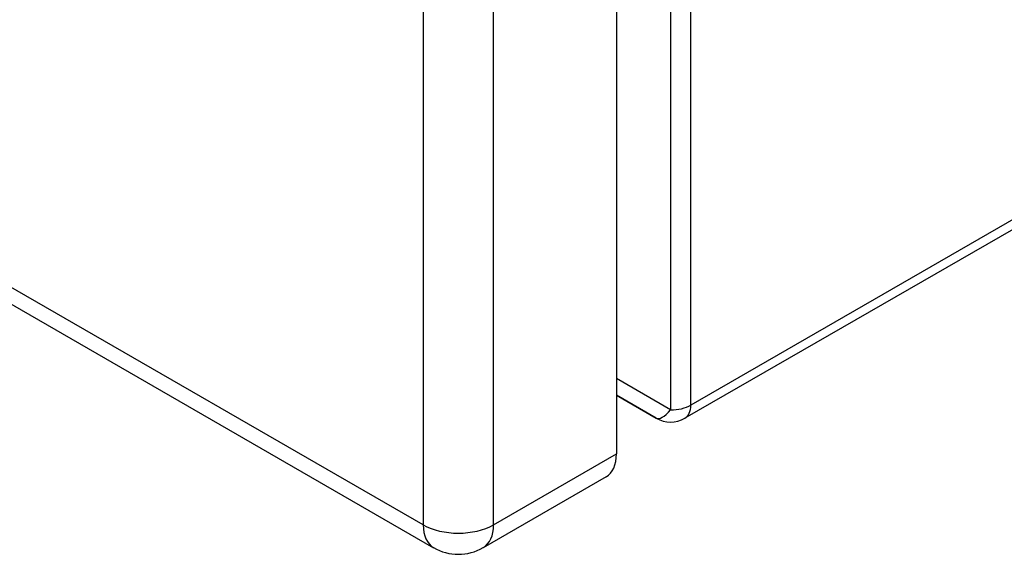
# Model space of a CAD drawing. Header units: inches. Extents: x 5.1 to 81, y 4.4 to 51.
# Tile 45 of 56: x 75.3 to 78.2, y 22.4 to 24. Entities that reach past the tile are written whole.
import ezdxf

# ---------------------------------------------------------------- set-up
doc = ezdxf.new("R2010")
doc.units = ezdxf.units.IN
doc.header["$MEASUREMENT"] = 0
doc.layers.add('Visible Edges(ANSI)', color=7, linetype='Continuous', lineweight=25)
doc.layers.add('Visible Tangent Edges(ANSI)', color=7, linetype='Continuous', lineweight=25)

msp = doc.modelspace()

# ---------------------------------------------------------------- linework, layer by layer
at = {"layer": 'Visible Edges(ANSI)'}
for p, q in [((69.5617, 26.4187), (76.4829, 22.433)), ((81.0057, 24.9924), (77.2205, 22.8126)), ((77.0196, 24.3899), (77.0196, 22.7078)), ((77.1366, 22.8126), (77.0196, 22.88)), ((76.9892, 22.6407), (76.6286, 22.433))]:
    msp.add_line(p, q, dxfattribs=at)
for centre, radius in [((77.1785, 22.8854), 0.084), ((76.5557, 22.5596), 0.146)]:
    msp.add_arc(centre, radius, 240.064, 299.936, dxfattribs=at)
msp.add_ellipse((76.9163, 22.7672), major_axis=(0.0729, -0.1265), ratio=0.578093, start_param=0, end_param=0.787332, dxfattribs=at)
at = {"layer": 'Visible Tangent Edges(ANSI)'}
for p, q in [((77.2379, 22.8512), (77.2379, 35.7946)), ((76.4525, 22.5001), (69.5313, 26.4857)), ((81.0232, 25.031), (77.2379, 22.8512)), ((77.1785, 24.7876), (77.1785, 22.837)), ((76.4525, 24.2694), (76.4525, 22.5001)), ((76.659, 22.5001), (76.659, 24.1603)), ((77.1785, 22.837), (77.0196, 22.9289)), ((77.0196, 22.8803), (77.1365, 22.8127)), ((77.1365, 22.8127), (77.0196, 22.88)), ((76.659, 22.5001), (77.0196, 22.7078))]:
    msp.add_line(p, q, dxfattribs=at)
for centre, major_axis, ratio, start_param, end_param in [((77.1785, 22.8854), (-0.042, -0.0727), 0.332474, 0.001673, 1.048871), ((77.1785, 22.8854), (-0.084, 0), 0.575862, 1.570796, 2.356194), ((77.1785, 22.8854), (0.0419, -0.0728), 0.578093, 0, 0.787332), ((77.1785, 22.8854), (-0.0419, -0.0728), 0.578093, 6.281252, 6.283185), ((76.5557, 22.5596), (0.146, 0), 0.575862, 3.926991, 5.497787), ((76.5557, 22.5596), (-0.0729, -0.1265), 0.578093, 5.495853, 6.283185), ((76.5557, 22.5596), (0.0729, -0.1265), 0.578093, 0, 0.787332)]:
    msp.add_ellipse(centre, major_axis=major_axis, ratio=ratio, start_param=start_param, end_param=end_param, dxfattribs=at)

doc.saveas('drawing.dxf')
